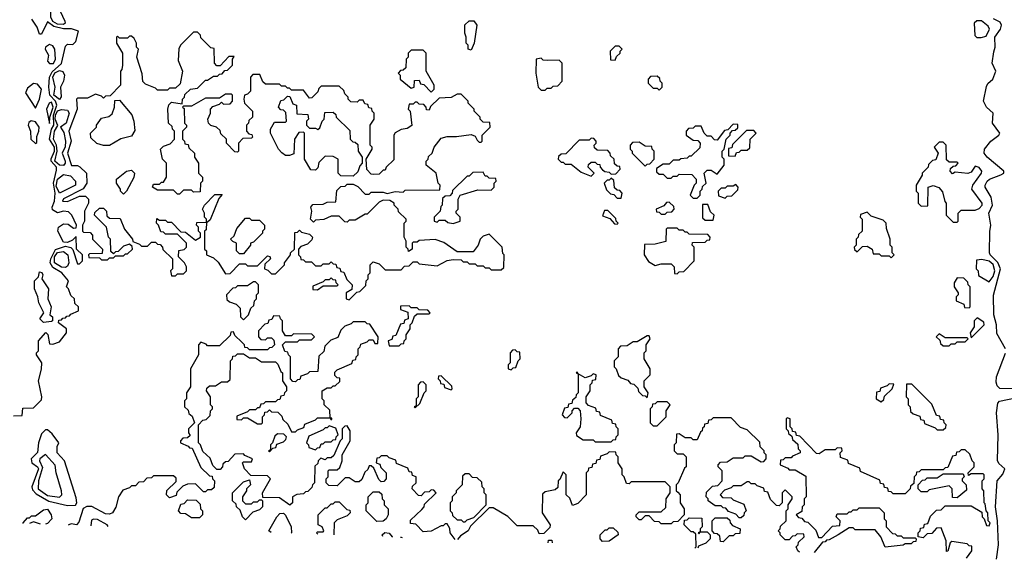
# Model space of a CAD drawing. Extents: x 2769579 to 2883812, y 684207 to 828660.
# Tile 4 of 256: x 2775167 to 2780090, y 718512 to 721212. Entities that reach past the tile are written whole.
import ezdxf

# ---------------------------------------------------------------- set-up
doc = ezdxf.new("R2010")
doc.units = 0

msp = doc.modelspace()

# ---------------------------------------------------------------- linework, layer by layer
at = {"layer": '0CON02XD'}
for points in [[(2775385, 721188.6), (2775355, 721190), (2775333.1, 721203.1), (2775322.5, 721225), (2775322, 721265), (2775307.5, 721295), (2775323.3, 721445), (2775332.5, 721467.5), (2775345, 721479.2), (2775355, 721478.6), (2775378.8, 721458.8), (2775405.6, 721425), (2775412.5, 721405), (2775382, 721325), (2775380.6, 721295), (2775368.6, 721255), (2775393.1, 721205), (2775394, 721195), (2775385, 721188.6)], [(2775135, 719230), (2775178.3, 719231.7), (2775181.7, 719268.3), (2775235, 719270), (2775275, 719310), (2775277.5, 719325), (2775260, 719405), (2775276.4, 719463.6), (2775276.7, 719495), (2775250, 719535), (2775250, 719545), (2775260, 719555), (2775260, 719605), (2775297.5, 719647.5), (2775306.7, 719636.7), (2775315, 719590), (2775331.7, 719588.3), (2775365, 719600), (2775400, 719645), (2775400, 719665), (2775360, 719695), (2775361.7, 719708.3), (2775375, 719710), (2775381.7, 719718.3), (2775395, 719720), (2775401.7, 719728.3), (2775415, 719730), (2775421.7, 719738.3), (2775460, 719755), (2775460, 719775), (2775441.7, 719791.7), (2775440, 719815), (2775421.7, 719831.7), (2775410, 719865), (2775400, 719875), (2775410, 719905), (2775377.5, 719945), (2775332.1, 719972.1), (2775319.4, 719995), (2775322.2, 720015), (2775345, 720063.1), (2775395, 720080), (2775422.5, 720072.5), (2775432.5, 720062.5), (2775455, 719990), (2775465, 719990), (2775480, 720005), (2775480, 720035), (2775450, 720065), (2775448.3, 720128.3), (2775430, 720110), (2775405, 720097.5), (2775385, 720100), (2775357.8, 720155), (2775361.4, 720175), (2775385, 720190.8), (2775409.5, 720189.5), (2775435, 720170), (2775448.3, 720171.7), (2775450, 720185), (2775427.5, 720235), (2775411.2, 720251.2), (2775385, 720254.3), (2775355, 720246.1), (2775330.4, 720260.4), (2775328.9, 720275), (2775341.5, 720305), (2775343.8, 720345), (2775335.9, 720395), (2775351.1, 720458.9), (2775351.4, 720475), (2775324.3, 720505), (2775323.3, 720516.7), (2775340, 720555), (2775340.3, 720575), (2775315.6, 720615), (2775326.2, 720665), (2775337.7, 720685), (2775336.1, 720735), (2775352.1, 720785), (2775345.5, 720805), (2775317.1, 720835), (2775312, 720875), (2775316.4, 720925), (2775328.7, 720951.3), (2775376.1, 720993.9), (2775395, 721080), (2775405, 721090), (2775431.7, 721088.3), (2775447, 721103), (2775460, 721155), (2775426.2, 721166.2), (2775385, 721167.5), (2775338, 721178), (2775305, 721202.5), (2775275, 721140), (2775265, 721140), (2775253.8, 721175), (2775227.5, 721215)], [(2777425, 721060), (2777410, 721065), (2777410, 721085), (2777400, 721095), (2777400, 721125), (2777392.5, 721145), (2777393, 721187), (2777415, 721207.5), (2777437, 721207), (2777452.5, 721185), (2777440, 721095), (2777425, 721060)], [(2779953, 721123), (2779975, 721123.8), (2779999.5, 721130.5), (2780016.7, 721165), (2780009.5, 721179.5), (2779976.1, 721206.1), (2779953, 721207), (2779940, 721195), (2779943, 721133), (2779953, 721123)], [(2780096.7, 719565), (2780052.7, 719642.7), (2780051.4, 719685), (2780038.6, 719735), (2780035.6, 719834.4), (2780070.8, 719965), (2780058.2, 719998.2), (2780018.8, 720035), (2780016.2, 720045), (2780017, 720153), (2780023.3, 720185), (2780013.3, 720245), (2780031.2, 720285), (2780023.8, 720325), (2779994.1, 720374.1), (2779993.8, 720385), (2780003.8, 720405), (2780016.7, 720415), (2780073.6, 720436.4), (2780087.5, 720445), (2780087.5, 720455), (2780004.1, 720524.1), (2779990, 720545), (2779991.2, 720565), (2780022, 720605), (2780062.5, 720635), (2780067.5, 720645), (2780031.2, 720695), (2780033.8, 720745), (2780001.2, 720775), (2779986.2, 720805), (2780001.2, 720878.8), (2780007.5, 720892.5), (2780033.3, 720915), (2780047.5, 720955), (2780028.8, 720995), (2780038, 721052), (2780043.8, 721075), (2780042, 721125), (2780071.2, 721165), (2780076.7, 721185), (2780069.5, 721199.5), (2780035.9, 721215.9)], [(2776815, 719810), (2776851.7, 719848.3), (2776868.3, 719851.7), (2776898.3, 719881.7), (2776900, 719905), (2776910, 719915), (2776910, 719935), (2776920, 719945), (2776920, 719985), (2776935, 720000), (2776965, 719990), (2776995, 719960), (2777075, 719960), (2777091.7, 719978.3), (2777115, 719980), (2777135, 720000), (2777155, 720000), (2777165, 719990), (2777255, 719980), (2777305, 720007.5), (2777335, 720012.5), (2777375, 720010), (2777385, 720000), (2777405, 720000), (2777415, 719990), (2777445, 719990), (2777455, 719980), (2777485, 719980), (2777495, 719970), (2777515, 719970), (2777525, 719960), (2777575, 719960), (2777588.3, 719971.7), (2777590, 720035), (2777583, 720043), (2777580, 720075), (2777515, 720140), (2777485, 720130), (2777470, 720115), (2777460, 720085), (2777435, 720050), (2777355, 720050), (2777287, 720097), (2777245, 720112.5), (2777165, 720107.5), (2777155, 720100), (2777135, 720100), (2777130, 720095), (2777130, 720065), (2777111.7, 720051.7), (2777110, 720065), (2777100, 720075), (2777100, 720105), (2777090, 720125), (2777090, 720195), (2777100, 720205), (2777100, 720215), (2777061.7, 720251.7), (2777060, 720265), (2777040, 720285), (2777040, 720295), (2777017, 720307), (2776985, 720310), (2776965, 720300), (2776905, 720240), (2776895, 720240), (2776845, 720210), (2776815, 720210), (2776805, 720200), (2776791.7, 720201.7), (2776765, 720230), (2776725, 720230), (2776687, 720213), (2776645, 720210), (2776635, 720200), (2776620, 720215), (2776627.5, 720255), (2776622.5, 720275), (2776631.7, 720288.3), (2776685, 720290), (2776705, 720300), (2776748.3, 720301.7), (2776751.7, 720358.3), (2776771.7, 720378.3), (2776795, 720380), (2776805, 720390), (2776835, 720390), (2776858.3, 720378.3), (2776895, 720340), (2776915, 720340), (2776925, 720350), (2776985, 720350), (2777005, 720342.5), (2777045, 720352.5), (2777085, 720350), (2777095, 720360), (2777268.3, 720361.7), (2777270, 720385), (2777260, 720395), (2777250, 720445), (2777200, 720485), (2777200, 720505), (2777210, 720515), (2777211.7, 720528.3), (2777230, 720545), (2777240, 720575), (2777275, 720620), (2777305, 720627.5), (2777351.7, 720628.3), (2777425, 720637.5), (2777445, 720630), (2777455, 720610), (2777465, 720600), (2777475, 720600), (2777480, 720605), (2777480, 720635), (2777520, 720675), (2777518.3, 720698.3), (2777485, 720700), (2777470, 720715), (2777470, 720725), (2777440, 720755), (2777440, 720765), (2777410, 720795), (2777410, 720805), (2777375, 720840), (2777355, 720840), (2777325, 720822.5), (2777265, 720820), (2777221.7, 720778.3), (2777215, 720760), (2777201.7, 720761.7), (2777200, 720775), (2777188.3, 720788.3), (2777165, 720790), (2777155, 720800), (2777145, 720800), (2777135, 720790), (2777115, 720790), (2777110, 720765), (2777120, 720755), (2777127, 720683), (2777105, 720667.5), (2777075, 720662.5), (2777043.6, 720646.4), (2777037.5, 720635), (2777038.3, 720511.7), (2777000, 720475), (2776995, 720460), (2776985, 720460), (2776965, 720440), (2776935, 720437.5), (2776925, 720440), (2776903, 720463), (2776900, 720515), (2776930, 720565), (2776930, 720575), (2776920, 720585), (2776920, 720685), (2776940, 720715), (2776940, 720745), (2776930, 720755), (2776928.3, 720768.3), (2776911.7, 720771.7), (2776908.3, 720788.3), (2776891.7, 720791.7), (2776885, 720810), (2776865, 720810), (2776855, 720800), (2776821.7, 720801.7), (2776810, 720815), (2776810, 720825), (2776791.7, 720841.7), (2776788.3, 720858.3), (2776765, 720880), (2776675, 720880), (2776661.7, 720868.3), (2776658.3, 720851.7), (2776628.3, 720821.7), (2776615, 720820), (2776585, 720860), (2776525, 720860), (2776515, 720870), (2776505, 720870), (2776495, 720880), (2776475, 720880), (2776465, 720890), (2776395, 720890), (2776381.7, 720901.7), (2776368.3, 720938.3), (2776331.7, 720938.3), (2776320, 720925), (2776320, 720855), (2776305, 720840), (2776290, 720835), (2776287.5, 720815), (2776290, 720795), (2776330, 720755), (2776330, 720725), (2776311.7, 720708.3), (2776310, 720695), (2776300, 720685), (2776300, 720655), (2776311.7, 720641.7), (2776328.3, 720638.3), (2776330, 720625), (2776325, 720620), (2776281.7, 720618.3), (2776260, 720595), (2776260, 720555), (2776255, 720550), (2776241.7, 720551.7), (2776200, 720595), (2776200, 720615), (2776171.7, 720641.7), (2776168.3, 720658.3), (2776150, 720675), (2776123, 720683), (2776110, 720695), (2776107.5, 720715), (2776120, 720745), (2776120, 720765), (2776131.7, 720778.3), (2776165, 720790), (2776175, 720800), (2776185, 720790), (2776218.3, 720791.7), (2776230, 720805), (2776230, 720835), (2776225, 720840), (2776195, 720840), (2776165, 720820), (2776095, 720820), (2776025, 720780), (2775985, 720780), (2775980, 720775), (2775988.3, 720768.3), (2775990, 720695), (2776000, 720685), (2776000, 720675), (2775980, 720655), (2775980, 720615), (2775990, 720605), (2775991.7, 720591.7), (2776008.3, 720588.3), (2776011.7, 720571.7), (2776040, 720545), (2776040, 720525), (2776060, 720495), (2776060, 720445), (2776080, 720425), (2776080, 720405), (2776070, 720395), (2776068.3, 720351.7), (2776035, 720350), (2776025, 720360), (2775985, 720360), (2775965, 720340), (2775955, 720340), (2775935, 720360), (2775855, 720360), (2775830, 720375), (2775835, 720390), (2775865, 720390), (2775875, 720400), (2775885, 720400), (2775900, 720425), (2775900, 720495), (2775880, 720515), (2775870, 720565), (2775885, 720580), (2775918.3, 720591.7), (2775940, 720615), (2775940, 720655), (2775930, 720665), (2775928.3, 720678.3), (2775910, 720695), (2775907.5, 720765), (2775913, 720787), (2775925, 720800), (2775978.3, 720791.7), (2775980, 720815), (2775990, 720825), (2775991.7, 720838.3), (2776020, 720865), (2776055, 720870), (2776095, 720910), (2776105, 720910), (2776135, 720930), (2776155, 720930), (2776165, 720940), (2776178.3, 720941.7), (2776191.7, 720958.3), (2776205, 720960), (2776230, 720985), (2776230, 721015), (2776238.3, 721028.3), (2776211.7, 721028.3), (2776168.3, 720981.7), (2776151.7, 720981.7), (2776140, 720995), (2776138.3, 721068.3), (2776121.7, 721071.7), (2776071.7, 721121.7), (2776070, 721135), (2776055, 721150), (2776035, 721150), (2775970, 721085), (2775963, 721067), (2775958.3, 721008.3), (2775980, 720955), (2775968.3, 720891.7), (2775945, 720870), (2775915, 720870), (2775905, 720860), (2775855, 720860), (2775845, 720870), (2775795, 720890), (2775783, 720903), (2775778.3, 720941.7), (2775752.5, 721025), (2775760, 721065), (2775750, 721075), (2775750, 721095), (2775738.3, 721118.3), (2775725, 721130), (2775715, 721130), (2775705, 721120), (2775665, 721120), (2775655, 721130), (2775650, 721125), (2775650, 721095), (2775680, 721045), (2775680, 720985), (2775677, 720963), (2775670, 720955), (2775670, 720885), (2775618.3, 720831.7), (2775595, 720830), (2775585, 720820), (2775575, 720830), (2775545, 720840), (2775505, 720820), (2775455, 720820), (2775450, 720815), (2775453.3, 720765), (2775412, 720655), (2775423.8, 720605), (2775406, 720545), (2775425, 720482.5), (2775455, 720482.5), (2775466.7, 720476.7), (2775500, 720445), (2775502.5, 720395), (2775483.8, 720366.2), (2775385, 720316.7), (2775380, 720305), (2775405, 720302.5), (2775465, 720330), (2775495, 720330), (2775510, 720315), (2775510, 720295), (2775490, 720255), (2775490, 720205), (2775480, 720185), (2775480, 720155), (2775485, 720150), (2775518.3, 720148.3), (2775530, 720135), (2775530, 720115), (2775580, 720065), (2775578.3, 720041.7), (2775515, 720040), (2775510, 720035), (2775511.7, 720021.7), (2775565, 720020), (2775575, 720010), (2775605, 720010), (2775615, 720020), (2775635, 720020), (2775645, 720030), (2775685, 720030), (2775695, 720040), (2775705, 720040), (2775730, 720065), (2775728.3, 720078.3), (2775715, 720090), (2775685, 720080), (2775658.3, 720051.7), (2775645, 720050), (2775635, 720040), (2775621.7, 720051.7), (2775620, 720115), (2775610, 720125), (2775600, 720175), (2775540, 720235), (2775541.7, 720248.3), (2775565, 720270), (2775585, 720270), (2775600, 720255), (2775601.7, 720231.7), (2775615, 720220), (2775668.3, 720218.3), (2775690, 720165), (2775730, 720115), (2775731.7, 720101.7), (2775765, 720090), (2775775, 720080), (2775805, 720080), (2775825, 720100), (2775845, 720100), (2775855, 720090), (2775868.3, 720088.3), (2775880, 720075), (2775881.7, 720061.7), (2775930, 720015), (2775930, 719965), (2775920, 719955), (2775925, 719930), (2775945, 719930), (2775955, 719940), (2775985, 719940), (2776000, 719955), (2776000, 719975), (2775990, 719995), (2775960, 720025), (2775961.7, 720058.3), (2775988.3, 720061.7), (2776000, 720075), (2776000, 720095), (2775955, 720140), (2775895, 720140), (2775885, 720150), (2775871.7, 720151.7), (2775860, 720185), (2775850, 720195), (2775851.7, 720218.3), (2775865, 720210), (2775895, 720210), (2775905, 720200), (2775925, 720200), (2775971.7, 720151.7), (2775995, 720150), (2776045, 720110), (2776070, 720125), (2776070, 720145), (2776060, 720155), (2776060, 720175), (2776050, 720185), (2776051.7, 720198.3), (2776100, 720200), (2776098.3, 720161.7)], [(2775315, 720992.5), (2775335, 720993.3), (2775345.7, 721015), (2775342.5, 721065), (2775332.3, 721082.3), (2775315, 721087.5), (2775296.2, 721075), (2775294.2, 721065), (2775311.2, 721035), (2775306.2, 721005), (2775315, 720992.5)], [(2777225, 720850), (2777240, 720865), (2777240, 720885), (2777200, 720955), (2777200, 721045), (2777185, 721060), (2777125, 721060), (2777110, 721045), (2777110, 721025), (2777100, 721015), (2777098.3, 720971.7), (2777085, 720960), (2777071.7, 720958.3), (2777060, 720945), (2777070, 720935), (2777070, 720915), (2777125, 720870), (2777140, 720875), (2777141.7, 720908.3), (2777165, 720910), (2777171.7, 720891.7), (2777188.3, 720888.3), (2777225, 720850)], [(2778145, 721010), (2778151.7, 721028.3), (2778170, 721045), (2778170, 721055), (2778180, 721065), (2778165, 721080), (2778145, 721080), (2778120, 721055), (2778121.7, 721011.7), (2778145, 721010)], [(2777795, 720860), (2777805, 720870), (2777825, 720870), (2777835, 720880), (2777858.3, 720881.7), (2777880, 720905), (2777880, 720995), (2777865, 721010), (2777805, 721007.5), (2777785, 721010), (2777775, 721020), (2777750, 721015), (2777747.5, 720945), (2777760, 720875), (2777775, 720860), (2777795, 720860)], [(2775365, 720813.8), (2775337.3, 720835), (2775344.2, 720875), (2775331.6, 720925), (2775343.1, 720946.9), (2775365, 720957.9), (2775382.6, 720952.6), (2775390, 720935), (2775385.5, 720904.5), (2775370, 720875), (2775374.1, 720825.9), (2775365, 720813.8)], [(2778365, 720860), (2778380, 720875), (2778380, 720895), (2778370, 720905), (2778368.3, 720918.3), (2778355, 720930), (2778321.7, 720928.3), (2778310, 720915), (2778310, 720895), (2778335, 720870), (2778355, 720870), (2778365, 720860)], [(2775245, 720770), (2775265.4, 720814.6), (2775275.7, 720865), (2775255, 720890), (2775236.1, 720893.9), (2775205, 720870), (2775196.4, 720846.4), (2775245, 720770)], [(2775615, 720582.5), (2775585, 720582.5), (2775553, 720593), (2775521.7, 720621.7), (2775520, 720645), (2775550, 720675), (2775550, 720685), (2775575, 720720), (2775611.7, 720728.3), (2775628.3, 720741.7), (2775640, 720775), (2775641.7, 720808.3), (2775665, 720810), (2775727, 720737), (2775737.5, 720705), (2775741.7, 720658.3), (2775725, 720630), (2775673, 720617), (2775615, 720582.5)], [(2776835, 720430), (2776771.7, 720431.7), (2776760, 720445), (2776760, 720515), (2776735, 720527.5), (2776695, 720530), (2776661.7, 720498.3), (2776658.3, 720471.7), (2776645, 720460), (2776621.7, 720461.7), (2776590, 720515), (2776590, 720645), (2776585, 720650), (2776561.7, 720648.3), (2776540, 720615), (2776538.3, 720541.7), (2776515, 720532.5), (2776495, 720532.5), (2776477, 720547), (2776460, 720565), (2776420, 720645), (2776420, 720665), (2776440, 720700), (2776495, 720700), (2776500, 720705), (2776498.3, 720748.3), (2776485, 720760), (2776471.7, 720761.7), (2776460, 720775), (2776471.7, 720808.3), (2776488.3, 720811.7), (2776505, 720830), (2776518.3, 720828.3), (2776531.7, 720791.7), (2776550, 720785), (2776551.7, 720741.7), (2776608.3, 720738.3), (2776610, 720715), (2776600, 720705), (2776600, 720685), (2776615, 720670), (2776645, 720670), (2776657.5, 720662.5), (2776668.3, 720671.7), (2776680, 720705), (2776690, 720715), (2776691.7, 720748.3), (2776735, 720750), (2776748.3, 720738.3), (2776750, 720725), (2776818.3, 720658.3), (2776820, 720615), (2776831.7, 720601.7), (2776845, 720600), (2776858.3, 720588.3), (2776860, 720555), (2776880, 720525), (2776880, 720495), (2776868.3, 720481.7), (2776858.3, 720451.7), (2776835, 720430)], [(2775315, 720693.3), (2775318, 720725), (2775334.4, 720775), (2775325, 720799.2), (2775314.6, 720795.4), (2775300, 720765), (2775315, 720693.3)], [(2775385, 720483.1), (2775365, 720484.5), (2775342.9, 720505), (2775354.6, 720555), (2775350, 720585), (2775335.4, 720615), (2775340, 720655), (2775357, 720683), (2775344.1, 720714.1), (2775345.3, 720735), (2775355, 720756.7), (2775375, 720763.1), (2775405, 720760), (2775414.3, 720745), (2775398.6, 720695), (2775370, 720675), (2775387.5, 720647.5), (2775396.4, 720605), (2775393.3, 720576.7), (2775379.2, 720545), (2775393.8, 720505), (2775394.4, 720495), (2775385, 720483.1)], [(2775245, 720593.3), (2775251.7, 720598.3), (2775251.7, 720628.3), (2775262.9, 720655), (2775263.3, 720675), (2775245, 720702), (2775223.6, 720706.4), (2775211.7, 720698.3), (2775208.8, 720685), (2775220, 720655), (2775222.5, 720615), (2775245, 720593.3)], [(2778555, 720320), (2778570, 720335), (2778570, 720355), (2778580, 720365), (2778581.7, 720378.3), (2778600, 720395), (2778590, 720445), (2778605, 720460), (2778625, 720460), (2778655, 720440), (2778690, 720485), (2778690, 720515), (2778680, 720525), (2778680, 720555), (2778690, 720565), (2778700, 720615), (2778720, 720635), (2778720, 720645), (2778731.7, 720658.3), (2778745, 720660), (2778758.3, 720671.7), (2778758.3, 720688.3), (2778735, 720690), (2778708.3, 720661.7), (2778691.7, 720658.3), (2778655, 720610), (2778641.7, 720611.7), (2778625, 720630), (2778605, 720630), (2778590, 720645), (2778575, 720680), (2778545, 720680), (2778535, 720670), (2778511.7, 720668.3), (2778500, 720655), (2778500, 720635), (2778535, 720610), (2778558.3, 720608.3), (2778570, 720595), (2778568.3, 720571.7), (2778525, 720530), (2778515, 720530), (2778505, 720520), (2778473, 720517), (2778465, 720510), (2778435, 720510), (2778415, 720490), (2778385, 720490), (2778351.7, 720468.3), (2778351.7, 720451.7), (2778365, 720440), (2778385, 720440), (2778405, 720420), (2778425, 720420), (2778435, 720430), (2778455, 720430), (2778465, 720440), (2778528.3, 720438.3), (2778550, 720415), (2778550, 720395), (2778540, 720385), (2778520, 720335), (2778535, 720320), (2778555, 720320)], [(2778745, 720530), (2778751.7, 720548.3), (2778765, 720550), (2778775, 720560), (2778805, 720560), (2778818.3, 720571.7), (2778820, 720615), (2778850, 720645), (2778838.3, 720658.3), (2778801.7, 720658.3), (2778731.7, 720588.3), (2778728.3, 720571.7), (2778711.7, 720568.3), (2778711.7, 720531.7), (2778745, 720530)], [(2778025, 720430), (2778040, 720445), (2778010, 720475), (2778011.7, 720488.3), (2778025, 720500), (2778045, 720500), (2778055, 720490), (2778068.3, 720488.3), (2778070, 720475), (2778081.7, 720461.7), (2778093, 720453), (2778115, 720450), (2778125, 720440), (2778148.3, 720441.7), (2778170, 720465), (2778168.3, 720478.3), (2778155, 720480), (2778141.7, 720491.7), (2778140, 720515), (2778121.7, 720531.7), (2778120, 720545), (2778108.3, 720558.3), (2778055, 720560), (2778041.7, 720571.7), (2778040, 720585), (2778050, 720595), (2778050, 720605), (2778038.3, 720618.3), (2778025, 720620), (2778015, 720610), (2777965, 720610), (2777898.3, 720541.7), (2777875, 720540), (2777861.7, 720528.3), (2777860, 720515), (2777875, 720500), (2777885, 720500), (2777895, 720490), (2777925, 720490), (2777975, 720450), (2778025, 720430)], [(2778295, 720480), (2778305, 720490), (2778318.3, 720491.7), (2778340, 720515), (2778340, 720555), (2778330, 720565), (2778328.3, 720578.3), (2778295, 720580), (2778265, 720600), (2778231.7, 720598.3), (2778220, 720585), (2778220, 720565), (2778230, 720555), (2778230, 720545), (2778295, 720480)], [(2779855, 720200), (2779860, 720205), (2779860, 720245), (2779875, 720260), (2779945, 720260), (2779965, 720267.5), (2779980, 720285), (2779980, 720295), (2779927.5, 720365), (2779932.5, 720385), (2779976.7, 720445), (2779977.5, 720455), (2779965, 720472.5), (2779945, 720480), (2779925, 720450), (2779907, 720443), (2779845, 720450), (2779831.7, 720441.7), (2779820, 720455), (2779821.7, 720468.3), (2779835, 720480), (2779848.3, 720481.7), (2779860, 720495), (2779855, 720500), (2779815, 720500), (2779801.7, 720511.7), (2779800, 720585), (2779785, 720600), (2779765, 720600), (2779740, 720575), (2779760, 720545), (2779748.3, 720511.7), (2779731.7, 720508.3), (2779711.7, 720488.3), (2779710, 720475), (2779680, 720445), (2779680, 720435), (2779650, 720385), (2779650, 720355), (2779660, 720345), (2779660, 720295), (2779675, 720280), (2779708.3, 720281.7), (2779710, 720375), (2779735, 720382.5), (2779762.5, 720372.5), (2779781.7, 720351.7), (2779793, 720303), (2779800, 720295), (2779800, 720235), (2779835, 720200), (2779855, 720200)], [(2775685, 720340), (2775670, 720355), (2775670, 720365), (2775650, 720395), (2775650, 720415), (2775700, 720455), (2775725, 720460), (2775740, 720445), (2775737, 720423), (2775700, 720355), (2775685, 720340)], [(2775365, 720343.8), (2775348.8, 720378.8), (2775355, 720414.4), (2775385, 720438), (2775420.9, 720430.9), (2775446, 720405), (2775446.2, 720385), (2775365, 720343.8)], [(2777335, 720192.5), (2777370, 720205), (2777370, 720225), (2777350, 720245), (2777350, 720255), (2777360, 720265), (2777360, 720315), (2777370, 720335), (2777458.3, 720361.7), (2777525, 720360), (2777540, 720375), (2777540, 720395), (2777550, 720405), (2777548.3, 720418.3), (2777515, 720420), (2777505, 720430), (2777495, 720430), (2777485, 720450), (2777433, 720447), (2777415, 720430), (2777405, 720430), (2777331.7, 720358.3), (2777330, 720345), (2777318.3, 720331.7), (2777295, 720330), (2777281.7, 720318.3), (2777280, 720285), (2777273, 720277), (2777270, 720255), (2777240, 720225), (2777240, 720205), (2777255, 720200), (2777265, 720210), (2777295, 720210), (2777308.3, 720198.3), (2777335, 720192.5)], [(2778175, 720320), (2778180, 720345), (2778168.3, 720358.3), (2778155, 720360), (2778141.7, 720371.7), (2778138.3, 720408.3), (2778125, 720420), (2778115, 720410), (2778105, 720410), (2778090, 720395), (2778101.7, 720361.7), (2778121.7, 720341.7), (2778138.3, 720338.3), (2778155, 720320), (2778175, 720320)], [(2778695, 720320), (2778705, 720330), (2778728.3, 720331.7), (2778758.3, 720361.7), (2778760, 720375), (2778748.3, 720388.3), (2778735, 720380), (2778705, 720380), (2778695, 720370), (2778675, 720370), (2778660, 720355), (2778661.7, 720331.7), (2778695, 720320)], [(2776105, 720200), (2776100, 720200), (2776100, 720215), (2776090, 720225), (2776090, 720245), (2776080, 720265), (2776090, 720285), (2776143, 720337), (2776178.3, 720338.3), (2776163, 720317), (2776118.3, 720211.7), (2776105, 720200)], [(2778395, 720240), (2778405, 720250), (2778428.3, 720251.7), (2778440, 720265), (2778438.3, 720278.3), (2778415, 720300), (2778401.7, 720298.3), (2778388.3, 720281.7), (2778350, 720265), (2778351.7, 720251.7), (2778365, 720250), (2778375, 720240), (2778395, 720240)], [(2778635, 720210), (2778640, 720235), (2778621.7, 720251.7), (2778608.3, 720288.3), (2778581.7, 720288.3), (2778581.7, 720221.7), (2778595, 720210), (2778635, 720210)], [(2776285, 720040), (2776265, 720040), (2776250, 720055), (2776250, 720095), (2776231.7, 720101.7), (2776220, 720115), (2776238.3, 720131.7), (2776253, 720167), (2776295, 720220), (2776315, 720220), (2776325, 720210), (2776365, 720210), (2776390, 720185), (2776390, 720165), (2776380, 720155), (2776380, 720145), (2776335, 720100), (2776320, 720095), (2776320, 720085), (2776285, 720040)], [(2778155, 720190), (2778160, 720195), (2778150, 720205), (2778148.3, 720218.3), (2778108.3, 720258.3), (2778091.7, 720258.3), (2778081.7, 720231.7), (2778118.3, 720218.3), (2778141.7, 720191.7), (2778155, 720190)], [(2779525, 720020), (2779540, 720035), (2779530, 720045), (2779530, 720075), (2779520, 720085), (2779520, 720115), (2779501.7, 720168.3), (2779500, 720195), (2779485, 720210), (2779425, 720230), (2779405, 720250), (2779371.7, 720238.3), (2779370, 720225), (2779380, 720215), (2779380, 720155), (2779361.7, 720138.3), (2779360, 720125), (2779350, 720115), (2779350, 720085), (2779340, 720075), (2779341.7, 720061.7), (2779355, 720050), (2779381.7, 720078.3), (2779405, 720080), (2779430, 720065), (2779435, 720040), (2779465, 720040), (2779475, 720030), (2779515, 720030), (2779525, 720020)], [(2776098.3, 720161.7), (2776090, 720155), (2776090, 720065), (2776100, 720055), (2776100, 720035), (2776135, 720020), (2776159.3, 719999.3), (2776195, 719940), (2776218.3, 719941.7), (2776265, 719990), (2776295, 719990), (2776305, 719980), (2776355, 719980), (2776405, 720030), (2776418.3, 720028.3), (2776420, 720015), (2776391.7, 719988.3), (2776390, 719965), (2776408.3, 719958.3), (2776425, 719940), (2776445, 719940), (2776490, 719985), (2776490, 719995), (2776520, 720035), (2776520, 720045), (2776540, 720065), (2776541.7, 720148.3), (2776555, 720150), (2776565, 720160), (2776575, 720150), (2776615, 720140), (2776630, 720125), (2776628.3, 720111.7), (2776605, 720090), (2776571.7, 720078.3), (2776560, 720065), (2776560, 720035), (2776570, 720025), (2776571.7, 720011.7), (2776585, 720010), (2776595, 720000), (2776625, 720000), (2776645, 719980), (2776675, 719980), (2776685, 719990), (2776715, 719990), (2776725, 720000), (2776735, 719990), (2776748.3, 719988.3), (2776751.7, 719971.7), (2776768.3, 719968.3), (2776771.7, 719951.7), (2776788.3, 719948.3), (2776801.7, 719911.7), (2776830, 719885), (2776828.3, 719861.7), (2776800, 719845), (2776800, 719815), (2776815, 719810)], [(2778455, 719940), (2778465, 719950), (2778488.3, 719951.7), (2778540, 720005), (2778540, 720075), (2778530, 720085), (2778531.7, 720098.3), (2778595, 720100), (2778605, 720110), (2778618.3, 720111.7), (2778620, 720125), (2778608.3, 720138.3), (2778515, 720140), (2778505, 720150), (2778495, 720150), (2778485, 720160), (2778465, 720160), (2778455, 720170), (2778405, 720170), (2778400, 720165), (2778398.3, 720101.7), (2778345, 720090), (2778291.7, 720088.3), (2778290, 720035), (2778311.7, 720001.7), (2778345, 719982.5), (2778375, 719990), (2778425, 719990), (2778440, 719975), (2778441.7, 719941.7), (2778455, 719940)], [(2775395, 719972.5), (2775375, 719974.4), (2775341.1, 719995), (2775341.1, 720025), (2775355, 720048.2), (2775385, 720051.8), (2775408.1, 720035), (2775411.9, 719995), (2775405, 719978.8), (2775395, 719972.5)], [(2780015, 719900), (2780035, 719927.5), (2780042, 719955), (2780035, 719986.7), (2780015, 720003.8), (2779977.5, 720012.5), (2779951.7, 720008.3), (2779950, 719965), (2779960, 719955), (2779961.7, 719931.7), (2780015, 719900)], [(2775285, 719697.5), (2775267.5, 719715), (2775287.5, 719745), (2775262.5, 719795), (2775257.5, 719825), (2775240, 719865), (2775240, 719905), (2775260, 719925), (2775265, 719950), (2775277, 719947), (2775282.5, 719935), (2775277.5, 719915), (2775310, 719865), (2775307.5, 719815), (2775323.3, 719775), (2775317.5, 719735), (2775330, 719725), (2775330, 719705), (2775325, 719702.5), (2775285, 719697.5)], [(2776655, 719860), (2776685, 719880), (2776755, 719880), (2776760, 719885), (2776750, 719895), (2776748.3, 719908.3), (2776735, 719910), (2776725, 719920), (2776715, 719910), (2776695, 719910), (2776685, 719900), (2776631.7, 719878.3), (2776631.7, 719861.7), (2776655, 719860)], [(2779915, 719770), (2779920, 719775), (2779920, 719875), (2779910, 719885), (2779908.3, 719898.3), (2779888.3, 719918.3), (2779855, 719920), (2779840, 719895), (2779840, 719875), (2779860, 719845), (2779860, 719835), (2779850, 719825), (2779850, 719805), (2779888.3, 719788.3), (2779891.7, 719771.7), (2779915, 719770)], [(2776285, 719710), (2776310, 719735), (2776321.7, 719768.3), (2776338.3, 719781.7), (2776340, 719805), (2776350, 719815), (2776350, 719835), (2776360, 719845), (2776360, 719885), (2776345, 719900), (2776335, 719900), (2776305, 719880), (2776255, 719880), (2776245, 719870), (2776231.7, 719868.3), (2776200, 719835), (2776201.7, 719811.7), (2776215, 719800), (2776248.3, 719788.3), (2776268.3, 719768.3), (2776270, 719725), (2776285, 719710)], [(2777065, 719580), (2777075, 719590), (2777088.3, 719591.7), (2777090, 719605), (2777100, 719615), (2777100, 719635), (2777120, 719665), (2777120, 719685), (2777130, 719695), (2777141.7, 719728.3), (2777155, 719740), (2777215, 719740), (2777220, 719745), (2777208.3, 719758.3), (2777165, 719760), (2777155, 719770), (2777125, 719770), (2777115, 719780), (2777071.7, 719778.3), (2777071.7, 719761.7), (2777108.3, 719748.3), (2777110, 719715), (2777091.7, 719708.3), (2777088.3, 719691.7), (2777071.7, 719688.3), (2777048.3, 719631.7), (2777031.7, 719628.3), (2777028.3, 719611.7), (2777010, 719605), (2777015, 719580), (2777065, 719580)], [(2777345, 718612.2), (2777320, 718645), (2777317, 718667), (2777305, 718690), (2777295, 718690), (2777285, 718680), (2777275, 718680), (2777225, 718653.3), (2777185, 718650), (2777148.3, 718688.3), (2777121.7, 718691.7), (2777121.7, 718708.3), (2777178.3, 718761.7), (2777190, 718775), (2777191.7, 718788.3), (2777250, 718845), (2777238.3, 718858.3), (2777225, 718860), (2777215, 718850), (2777191.7, 718848.3), (2777175, 718830), (2777161.7, 718831.7), (2777130, 718865), (2777131.7, 718878.3), (2777150, 718895), (2777150, 718925), (2777131.7, 718931.7), (2777128.3, 718948.3), (2777115, 718950), (2777108.3, 718968.3), (2777051.7, 718991.7), (2777048.3, 719008.3), (2777015, 719020), (2777005, 719030), (2776975, 719030), (2776965, 719020), (2776951.7, 719018.3), (2776950, 718995), (2776968.3, 718988.3), (2776971.7, 718971.7), (2777000, 718945), (2777000, 718915), (2776988.3, 718901.7), (2776975, 718900), (2776961.7, 718911.7), (2776938.3, 718968.3), (2776925, 718980), (2776915, 718980), (2776908.3, 718961.7), (2776891.7, 718948.3), (2776878.3, 718911.7), (2776865, 718900), (2776845, 718900), (2776815, 718920), (2776795, 718920), (2776755, 718880), (2776711.7, 718881.7), (2776700, 718895), (2776700, 718915), (2776710, 718925), (2776710, 718955), (2776715, 718960), (2776755, 718960), (2776768.3, 718971.7), (2776780, 719005), (2776780, 719035), (2776820, 719105), (2776820, 719155), (2776805, 719180), (2776791.7, 719178.3), (2776780, 719165), (2776780, 719115), (2776770, 719105), (2776738.3, 719031.7), (2776725, 719020), (2776705, 719020), (2776695, 719010), (2776671.7, 719018.3), (2776660, 719005), (2776658.3, 718991.7), (2776641.7, 718978.3), (2776640, 718895), (2776630, 718885), (2776628.3, 718871.7), (2776608.3, 718851.7), (2776595, 718850), (2776585, 718840), (2776553, 718837), (2776530, 718825), (2776530, 718795), (2776517.5, 718782.5), (2776465, 718820), (2776381.7, 718821.7), (2776380, 718845), (2776420, 718915), (2776405, 718930), (2776321.7, 718931.7), (2776290, 718965), (2776280, 718995), (2776285, 719000), (2776325, 719000), (2776330, 719015), (2776291.7, 719031.7), (2776285, 719040), (2776241.7, 719038.3), (2776208.3, 719001.7), (2776195, 719000), (2776181.7, 718988.3), (2776180, 718975), (2776168.3, 718961.7), (2776151.7, 718961.7), (2776131.7, 718981.7), (2776118.3, 719018.3), (2776081.7, 719051.7), (2776070, 719085), (2776060, 719095), (2776060, 719185), (2776081.7, 719208.3), (2776098.3, 719211.7), (2776118.3, 719231.7), (2776120, 719255), (2776130, 719265), (2776130, 719275), (2776120, 719285), (2776120, 719325), (2776100, 719355), (2776101.7, 719368.3), (2776115, 719380), (2776145, 719380), (2776175, 719400), (2776205, 719400), (2776218.3, 719411.7), (2776220, 719505), (2776230, 719515), (2776231.7, 719528.3), (2776245, 719530), (2776255, 719540), (2776285, 719540), (2776315, 719520), (2776345, 719520), (2776375, 719500), (2776445, 719500), (2776458.3, 719488.3), (2776471.7, 719451.7), (2776480, 719445), (2776480, 719405), (2776500, 719375), (2776500, 719355), (2776490, 719345), (2776488.3, 719331.7), (2776471.7, 719328.3), (2776468.3, 719311.7), (2776455, 719310), (2776445, 719300), (2776395, 719300), (2776385, 719290), (2776371.7, 719288.3), (2776365, 719270), (2776355, 719270), (2776345, 719260), (2776315, 719260), (2776305, 719250), (2776251.7, 719228.3), (2776251.7, 719211.7), (2776275, 719210), (2776285, 719220), (2776305, 719220), (2776355, 719190), (2776375, 719190), (2776380, 719195), (2776380, 719225), (2776390, 719235), (2776391.7, 719248.3), (2776405, 719250), (2776415, 719260), (2776425, 719250), (2776458.3, 719248.3), (2776478.3, 719228.3), (2776481.7, 719211.7), (2776508.3, 719188.3), (2776525, 719150), (2776545, 719150), (2776555, 719160), (2776588.3, 719171.7), (2776591.7, 719188.3), (2776645, 719210), (2776655, 719220), (2776720, 719220), (2776721.7, 719211.7), (2776728.3, 719211.7), (2776728.3, 719218.3), (2776720, 719220), (2776718.3, 719258.3), (2776690, 719285), (2776690, 719305), (2776680, 719315), (2776680, 719355), (2776705, 719370), (2776725, 719370), (2776735, 719380), (2776745, 719380), (2776768.3, 719401.7), (2776768.3, 719418.3), (2776755, 719420), (2776741.7, 719431.7), (2776741.7, 719448.3), (2776755, 719460), (2776828.3, 719491.7), (2776831.7, 719508.3), (2776848.3, 719511.7), (2776850, 719525), (2776860, 719535), (2776860, 719565), (2776870, 719575), (2776871.7, 719588.3), (2776905, 719600), (2776915, 719610), (2776935, 719610), (2776941.7, 719591.7), (2776958.3, 719591.7), (2776960, 719625), (2776918.3, 719688.3), (2776905, 719690), (2776895, 719700), (2776835, 719700), (2776825, 719690), (2776791.7, 719678.3), (2776771.7, 719658.3), (2776758.3, 719621.7), (2776721.7, 719608.3), (2776691.7, 719578.3), (2776688.3, 719551.7), (2776661.7, 719528.3), (2776658.3, 719451.7), (2776615, 719450), (2776605, 719440), (2776571.7, 719428.3), (2776568.3, 719411.7), (2776555, 719410), (2776545, 719400), (2776531.7, 719401.7), (2776520, 719415), (2776520, 719525), (2776510, 719535), (2776508.3, 719548.3), (2776491.7, 719551.7), (2776480, 719585), (2776495, 719600), (2776555, 719600), (2776565, 719610), (2776625, 719610), (2776640, 719625), (2776628.3, 719638.3), (2776535, 719640), (2776525, 719630), (2776495, 719630), (2776480, 719655), (2776480, 719705), (2776470, 719715), (2776468.3, 719728.3), (2776435, 719730), (2776428.3, 719711.7), (2776411.7, 719708.3), (2776408.3, 719691.7), (2776391.7, 719688.3), (2776360, 719655), (2776360, 719625), (2776371.7, 719611.7), (2776395, 719610), (2776405, 719620), (2776425, 719620), (2776438.3, 719608.3), (2776440, 719585), (2776428.3, 719571.7), (2776415, 719570), (2776405, 719560), (2776315, 719560), (2776305, 719570), (2776291.7, 719571.7), (2776290, 719585), (2776278.3, 719598.3), (2776241.7, 719631.7), (2776235, 719650), (2776221.7, 719648.3), (2776218.3, 719631.7), (2776165, 719580), (2776105, 719580), (2776098.3, 719588.3), (2776071.7, 719598.3), (2776060, 719585), (2776060, 719535), (2776020, 719465), (2776020, 719375), (2776000, 719345), (2776000, 719315), (2775990, 719305), (2775990, 719275), (2776008.3, 719258.3), (2776011.7, 719241.7), (2776028.3, 719228.3), (2776040, 719195), (2776010, 719165), (2776010, 719145), (2776018.3, 719131.7), (2776005, 719120), (2775981.7, 719118.3), (2775970, 719105), (2775970, 719095), (2776008.3, 719078.3), (2776015, 719070), (2776028.3, 719068.3), (2776071.7, 718971.7), (2776115, 718930), (2776128.3, 718928.3), (2776130, 718915), (2776140, 718905), (2776138.3, 718871.7), (2776125, 718860), (2776105, 718860), (2776095, 718850), (2776085, 718850), (2776045, 718890), (2776005, 718887.5), (2775981.7, 718878.3), (2775951.7, 718848.3), (2775948.3, 718831.7), (2775915, 718820), (2775900, 718835), (2775903, 718857), (2775948.3, 718901.7), (2775948.3, 718918.3), (2775935, 718930), (2775835, 718930), (2775825, 718920), (2775801.7, 718918.3), (2775785, 718900), (2775761.7, 718898.3), (2775745, 718880), (2775725, 718880), (2775715, 718870), (2775681.7, 718858.3), (2775660, 718825), (2775647, 718773), (2775630, 718745), (2775615, 718737.5), (2775595, 718740), (2775527, 718777), (2775503, 718777), (2775483.3, 718766.7), (2775461.7, 718698.3), (2775450, 718685), (2775425, 718690), (2775410, 718685), (2775410.8, 718683.6)], [(2779925, 719620), (2779990, 719685), (2779988.3, 719698.3), (2779955, 719720), (2779940, 719705), (2779940, 719675), (2779920, 719645), (2779925, 719620)], [(2778305, 719320), (2778310, 719345), (2778290, 719375), (2778290, 719405), (2778320, 719435), (2778320, 719465), (2778290, 719515), (2778290, 719545), (2778300, 719555), (2778300, 719585), (2778320, 719615), (2778315, 719630), (2778305, 719630), (2778255, 719600), (2778235, 719600), (2778205, 719580), (2778171.7, 719578.3), (2778160, 719565), (2778160, 719525), (2778140, 719505), (2778140, 719475), (2778150, 719465), (2778161.7, 719431.7), (2778175, 719420), (2778208.3, 719408.3), (2778221.7, 719391.7), (2778238.3, 719388.3), (2778258.3, 719368.3), (2778261.7, 719351.7), (2778281.7, 719331.7), (2778295, 719330), (2778305, 719320)], [(2779815, 719580), (2779825, 719590), (2779845, 719590), (2779855, 719600), (2779895, 719600), (2779910, 719615), (2779905, 719620), (2779795, 719620), (2779765, 719640), (2779750, 719625), (2779768.3, 719608.3), (2779771.7, 719591.7), (2779785, 719580), (2779815, 719580)], [(2777625, 719460), (2777635, 719470), (2777648.3, 719471.7), (2777660, 719505), (2777670, 719515), (2777668.3, 719548.3), (2777655, 719550), (2777645, 719560), (2777631.7, 719558.3), (2777620, 719545), (2777620, 719495), (2777610, 719485), (2777610, 719465), (2777625, 719460)], [(2780160, 719365), (2780067.7, 719367.7), (2780055, 719380), (2780048.8, 719398.8), (2780051.4, 719425), (2780096.4, 719543.6)], [(2777325, 719360), (2777330, 719365), (2777328.3, 719378.3), (2777275, 719430), (2777261.7, 719428.3), (2777260, 719415), (2777270, 719405), (2777271.7, 719391.7), (2777288.3, 719388.3), (2777291.7, 719371.7), (2777325, 719360)], [(2778125, 719100), (2778135, 719110), (2778148.3, 719111.7), (2778150, 719125), (2778160, 719135), (2778160, 719165), (2778150, 719175), (2778148.3, 719188.3), (2778131.7, 719191.7), (2778128.3, 719208.3), (2778071.7, 719231.7), (2778068.3, 719248.3), (2778051.7, 719251.7), (2778048.3, 719268.3), (2778011.7, 719281.7), (2778000, 719295), (2778000, 719325), (2778020, 719355), (2778020, 719385), (2778030, 719395), (2778031.7, 719408.3), (2778048.3, 719411.7), (2778050, 719435), (2778035, 719440), (2778025, 719430), (2777995, 719420), (2777960, 719440), (2777955, 719450), (2777950, 719445), (2777960, 719440), (2777960, 719345), (2777950, 719335), (2777948.3, 719321.7), (2777931.7, 719308.3), (2777928.3, 719291.7), (2777911.7, 719288.3), (2777908.3, 719271.7), (2777891.7, 719268.3), (2777880, 719235), (2777891.7, 719221.7), (2777905, 719220), (2777930, 719245), (2777930, 719255), (2777941.7, 719268.3), (2777958.3, 719268.3), (2777970, 719255), (2777972.5, 719215), (2777970, 719175), (2777950, 719145), (2777951.7, 719131.7), (2777985, 719110), (2778035, 719110), (2778045, 719100), (2778125, 719100)], [(2777145, 719270), (2777168.3, 719291.7), (2777190, 719345), (2777200, 719355), (2777200, 719385), (2777185, 719400), (2777171.7, 719398.3), (2777160, 719385), (2777160, 719325), (2777150, 719315), (2777150, 719280), (2777140, 719275), (2777145, 719270)], [(2779475, 719300), (2779488.3, 719311.7), (2779491.7, 719328.3), (2779530, 719365), (2779538.3, 719388.3), (2779515, 719390), (2779505, 719380), (2779471.7, 719368.3), (2779468.3, 719351.7), (2779451.7, 719348.3), (2779450, 719315), (2779475, 719300)], [(2779785, 719160), (2779798.3, 719171.7), (2779800, 719185), (2779790, 719195), (2779788.3, 719208.3), (2779771.7, 719211.7), (2779768.3, 719228.3), (2779751.7, 719231.7), (2779728.3, 719288.3), (2779628.3, 719388.3), (2779601.7, 719388.3), (2779600, 719325), (2779610, 719315), (2779610, 719285), (2779620, 719275), (2779621.7, 719251.7), (2779635, 719240), (2779668.3, 719228.3), (2779671.7, 719211.7), (2779688.3, 719208.3), (2779691.7, 719191.7), (2779745, 719170), (2779755, 719160), (2779785, 719160)], [(2778355, 719180), (2778400, 719225), (2778400, 719255), (2778420, 719285), (2778405, 719300), (2778355, 719300), (2778345, 719290), (2778331.7, 719288.3), (2778330, 719275), (2778320, 719265), (2778320, 719195), (2778335, 719180), (2778355, 719180)], [(2780051, 718512.2), (2780061.5, 718585), (2780056.2, 718705), (2780046.5, 718775), (2780054.2, 718905), (2780082.3, 718937.7), (2780093.3, 718965), (2780062.5, 718992.5), (2780056.6, 719006.6), (2780060, 719135), (2780051.9, 719245), (2780057.1, 719292.9), (2780065.7, 719304.3), (2780155, 719322.5)], [(2776645, 719060), (2776655, 719070), (2776668.3, 719071.7), (2776675, 719090), (2776685, 719090), (2776695, 719100), (2776725, 719100), (2776735, 719110), (2776748.3, 719111.7), (2776750, 719125), (2776760, 719135), (2776748.3, 719168.3), (2776715, 719180), (2776705, 719170), (2776695, 719170), (2776685, 719160), (2776611.7, 719128.3), (2776600, 719095), (2776610, 719085), (2776611.7, 719071.7), (2776645, 719060)], [(2779066.4, 718548.6), (2779057.5, 718555), (2779050, 718575), (2779060, 718585), (2779061.7, 718598.3), (2779090, 718625), (2779088.3, 718638.3), (2779055, 718640), (2779045, 718630), (2779031.7, 718628.3), (2779015, 718610), (2778995, 718610), (2778970, 718635), (2778970, 718645), (2778960, 718655), (2778970, 718665), (2778971.7, 718678.3), (2779000, 718705), (2779000, 718755), (2779010, 718765), (2779010, 718785), (2779030, 718815), (2779030, 718825), (2778995, 718860), (2778980, 718845), (2778980, 718795), (2778965, 718780), (2778951.7, 718781.7), (2778921.7, 718811.7), (2778908.3, 718848.3), (2778891.7, 718851.7), (2778888.3, 718868.3), (2778855, 718880), (2778845, 718890), (2778825, 718890), (2778815, 718900), (2778805, 718900), (2778775, 718880), (2778735, 718880), (2778725, 718870), (2778691.7, 718858.3), (2778670, 718835), (2778681.7, 718821.7), (2778725, 718820), (2778735, 718810), (2778788.3, 718788.3), (2778800, 718755), (2778790, 718745), (2778788.3, 718731.7), (2778775, 718720), (2778765, 718720), (2778748.3, 718738.3), (2778711.7, 718751.7), (2778698.3, 718768.3), (2778685, 718770), (2778675, 718780), (2778645, 718780), (2778610, 718805), (2778610, 718815), (2778600, 718825), (2778601.7, 718848.3), (2778631.7, 718878.3), (2778658.3, 718881.7), (2778680, 718905), (2778680, 718955), (2778660, 718975), (2778660, 718985), (2778671.7, 718998.3), (2778705, 719000), (2778735, 719020), (2778785, 719020), (2778795, 719030), (2778825, 719030), (2778875, 719000), (2778888.3, 719001.7), (2778900, 719015), (2778900, 719035), (2778890, 719045), (2778890, 719055), (2778870, 719075), (2778868.3, 719098.3), (2778805, 719160), (2778771.7, 719171.7), (2778725, 719220), (2778635, 719220), (2778625, 719210), (2778611.7, 719208.3), (2778608.3, 719191.7), (2778591.7, 719188.3), (2778590, 719175), (2778581.7, 719168.3), (2778580, 719155), (2778571.7, 719148.3), (2778555, 719110), (2778535, 719110), (2778525, 719120), (2778495, 719120), (2778465, 719140), (2778451.7, 719138.3), (2778450, 719095), (2778440, 719085), (2778440, 719055), (2778455, 719040), (2778485, 719040), (2778500, 719025), (2778500, 718975), (2778491.7, 718968.3), (2778460, 718895), (2778450, 718885), (2778450, 718855), (2778458.3, 718848.3), (2778470, 718835), (2778470, 718795), (2778490, 718765), (2778490, 718735), (2778458.3, 718701.7), (2778435, 718700), (2778425, 718690), (2778375, 718690), (2778365, 718700), (2778341.7, 718701.7), (2778315, 718730), (2778295, 718730), (2778275, 718710), (2778265, 718710), (2778250, 718725), (2778250, 718735), (2778265, 718750), (2778375, 718750), (2778398.3, 718771.7), (2778400, 718815), (2778420, 718845), (2778420, 718875), (2778395, 718900), (2778225, 718900), (2778215, 718890), (2778201.7, 718891.7), (2778190, 718925), (2778180, 718935), (2778180, 718965), (2778160, 718995), (2778160, 719025), (2778150, 719035), (2778148.3, 719048.3), (2778115, 719050), (2778105, 719040), (2778071.7, 719028.3), (2778068.3, 719011.7), (2778051.7, 719008.3), (2778048.3, 718991.7), (2778031.7, 718988.3), (2778028.3, 718971.7), (2778011.7, 718968.3), (2778010, 718955), (2778000, 718945), (2778000, 718835), (2777958.3, 718791.7), (2777931.7, 718781.7), (2777918.3, 718818.3), (2777900, 718835), (2777900, 718935), (2777885, 718950), (2777868.3, 718911.7), (2777860, 718905), (2777858.3, 718871.7), (2777845, 718860), (2777795, 718850), (2777781.7, 718838.3), (2777780, 718745), (2777820, 718685), (2777818.3, 718671.7), (2777788.3, 718641.7), (2777765, 718640), (2777758.3, 718658.3), (2777735, 718680), (2777655, 718680), (2777607, 718727), (2777535, 718770), (2777515, 718770), (2777421.7, 718678.3), (2777410, 718655), (2777370.7, 718629.3), (2777356.4, 718611.7)], [(2779901.9, 718517.7), (2779927.5, 718555), (2779928.3, 718578.3), (2779915, 718580), (2779905, 718590), (2779828.3, 718601.7), (2779820, 718595), (2779807, 718553), (2779801.7, 718551.7), (2779800, 718605), (2779775, 718670), (2779751.7, 718668.3), (2779728.3, 718641.7), (2779705, 718640), (2779685, 718620), (2779660, 718625), (2779660, 718645), (2779670, 718655), (2779671.7, 718668.3), (2779688.3, 718671.7), (2779691.7, 718688.3), (2779708.3, 718691.7), (2779721.7, 718728.3), (2779751.7, 718758.3), (2779775, 718760), (2779795, 718780), (2779925, 718780), (2779978.3, 718748.3), (2779980, 718725), (2779990, 718715), (2780001.7, 718681.7), (2780015, 718680), (2780020, 718695), (2780010, 718705), (2780007.5, 718745), (2780000, 718755), (2779995, 718790), (2779990, 718795), (2779987.5, 718855), (2779980, 718865), (2779980, 718905), (2779990, 718915), (2779990, 718935), (2779985, 718940), (2779925, 718940), (2779911.7, 718931.7), (2779910, 718945), (2779940, 718975), (2779940, 718995), (2779930, 719005), (2779918.3, 719038.3), (2779895, 719060), (2779875, 719060), (2779865, 719050), (2779851.7, 719048.3), (2779848.3, 719031.7), (2779831.7, 719028.3), (2779808.3, 718971.7), (2779795, 718970), (2779785, 718960), (2779675, 718960), (2779665, 718950), (2779651.7, 718948.3), (2779650, 718935), (2779640, 718925), (2779638.3, 718891.7), (2779621.7, 718878.3), (2779620, 718865), (2779595, 718840), (2779535, 718840), (2779525, 718850), (2779511.7, 718851.7), (2779508.3, 718868.3), (2779491.7, 718871.7), (2779488.3, 718888.3), (2779471.7, 718891.7), (2779468.3, 718908.3), (2779371.7, 718951.7), (2779368.3, 718968.3), (2779311.7, 718991.7), (2779308.3, 719008.3), (2779271.7, 719021.7), (2779270, 719045), (2779280, 719055), (2779278.3, 719068.3), (2779255, 719070), (2779245, 719060), (2779195, 719060), (2779165, 719040), (2779151.7, 719041.7), (2779068.3, 719128.3), (2779051.7, 719131.7), (2779048.3, 719148.3), (2779031.7, 719151.7), (2779030, 719165), (2779020, 719175), (2779020, 719215), (2779005, 719220), (2779000, 719215), (2779000, 719165), (2779010, 719155), (2779011.7, 719141.7), (2779028.3, 719128.3), (2779031.7, 719111.7), (2779058.3, 719088.3), (2779060, 719065), (2779070, 719055), (2779070, 719045), (2779031.7, 719028.3), (2779025, 719020), (2778995, 719020), (2778985, 719010), (2778971.7, 719008.3), (2778970, 718985), (2779008.3, 718968.3), (2779015, 718960), (2779045, 718960), (2779098.3, 718928.3), (2779100, 718825), (2779090, 718815), (2779090, 718785), (2779080, 718775), (2779078.3, 718751.7), (2779050, 718735), (2779061.7, 718721.7), (2779078.3, 718718.3), (2779091.7, 718701.7), (2779108.3, 718698.3), (2779148.3, 718658.3), (2779161.7, 718621.7), (2779178.3, 718621.7), (2779231.7, 718678.3), (2779268.3, 718681.7), (2779270, 718705), (2779250, 718725), (2779255, 718740), (2779305, 718740), (2779315, 718750), (2779325, 718750), (2779335, 718760), (2779355, 718760), (2779365, 718770), (2779465, 718770), (2779490, 718745), (2779490, 718715), (2779500, 718705), (2779500, 718675), (2779531.7, 718641.7), (2779545, 718640), (2779555, 718630), (2779575, 718630), (2779585, 718620), (2779645, 718620), (2779650, 718615), (2779648.3, 718601.7), (2779635, 718600), (2779625, 718590), (2779595, 718590), (2779585, 718582.5), (2779495, 718572.5), (2779472.5, 718625), (2779445, 718660), (2779345, 718660), (2779335, 718670), (2779315, 718670), (2779260, 718635), (2779215, 718610), (2779201.7, 718608.3), (2779195, 718600), (2779181.7, 718598.3), (2779138.9, 718545.9)], [(2775405, 718782), (2775445, 718782.5), (2775452.5, 718795), (2775449.3, 718819.3), (2775390, 719005), (2775353.8, 719045), (2775353.6, 719076.4), (2775362.5, 719095), (2775329.3, 719139.3), (2775305, 719160), (2775295, 719160), (2775275, 719140), (2775260.8, 719095), (2775255, 719047.5), (2775223.3, 719015), (2775226.7, 718995), (2775255.4, 718975.4), (2775260, 718965), (2775228, 718875), (2775230.6, 718860.6), (2775249.4, 718839.4), (2775312.4, 718802.4), (2775405, 718782)], [(2776415, 719050), (2776431.7, 719068.3), (2776448.3, 719071.7), (2776451.7, 719088.3), (2776485, 719100), (2776498.3, 719111.7), (2776500, 719125), (2776488.3, 719138.3), (2776455, 719140), (2776441.7, 719128.3), (2776430, 719095), (2776420, 719085), (2776420, 719060), (2776410, 719055), (2776415, 719050)], [(2775365, 718824), (2775377.5, 718835), (2775376.2, 718855), (2775348.8, 718945), (2775343.9, 718983.9), (2775295, 719037.5), (2775268, 719015), (2775266.2, 719005), (2775280.9, 718970.9), (2775260.9, 718905), (2775259.4, 718865), (2775305, 718831.9), (2775365, 718824)], [(2777395, 718700), (2777405, 718710), (2777438.3, 718721.7), (2777500, 718785), (2777500, 718835), (2777490, 718845), (2777490, 718865), (2777480, 718875), (2777478.3, 718898.3), (2777455, 718920), (2777431.7, 718921.7), (2777415, 718940), (2777395, 718940), (2777381.7, 718928.3), (2777380, 718885), (2777350, 718855), (2777350, 718845), (2777330, 718825), (2777330, 718805), (2777320, 718795), (2777320, 718755), (2777330, 718745), (2777331.7, 718731.7), (2777355, 718710), (2777375, 718710), (2777385, 718700), (2777395, 718700)], [(2779855, 718820), (2779831.7, 718821.7), (2779830, 718865), (2779815, 718880), (2779715, 718860), (2779705, 718850), (2779675, 718850), (2779660, 718865), (2779660, 718885), (2779681.7, 718908.3), (2779695, 718910), (2779705, 718920), (2779755, 718920), (2779785, 718940), (2779885, 718940), (2779890, 718925), (2779880, 718915), (2779880, 718905), (2779900, 718885), (2779901.7, 718858.3), (2779855, 718820)], [(2776295, 718710), (2776280, 718725), (2776268.3, 718758.3), (2776250, 718775), (2776248.3, 718788.3), (2776230, 718805), (2776230, 718845), (2776285, 718900), (2776315, 718910), (2776320, 718885), (2776300, 718865), (2776300, 718855), (2776280, 718825), (2776280, 718805), (2776295, 718790), (2776325, 718790), (2776335, 718800), (2776355, 718800), (2776365, 718810), (2776375, 718810), (2776380, 718805), (2776380, 718775), (2776365, 718760), (2776331.7, 718748.3), (2776295, 718710)], [(2776951.7, 718701.7), (2776900, 718755), (2776900, 718785), (2776910, 718795), (2776910, 718825), (2776935, 718850), (2776965, 718850), (2776978.3, 718838.3), (2776980, 718815), (2776990, 718805), (2776990, 718785), (2777010, 718765), (2777010, 718735), (2777000, 718715), (2776985, 718702.5), (2776951.7, 718701.7)], [(2776065, 718720), (2776025, 718720), (2775995, 718740), (2775971.7, 718741.7), (2775960, 718755), (2775971.7, 718788.3), (2775988.3, 718791.7), (2776005, 718810), (2776048.3, 718808.3), (2776068.3, 718788.3), (2776070, 718765), (2776080, 718755), (2776080, 718735), (2776065, 718720)], [(2776657.4, 718637.6), (2776650, 718645), (2776655, 718650), (2776685, 718650), (2776687.5, 718655), (2776680, 718675), (2776660, 718685), (2776660, 718735), (2776695, 718770), (2776705, 718770), (2776725, 718790), (2776735, 718790), (2776745, 718800), (2776765, 718800), (2776801.7, 718761.7), (2776818.3, 718758.3), (2776820, 718745), (2776805, 718730), (2776755, 718710), (2776740, 718695), (2776736.7, 718634.6)], [(2775183.6, 718692), (2775183.3, 718695), (2775205, 718720), (2775215, 718720), (2775225, 718730), (2775245, 718730), (2775285, 718760), (2775305, 718762.5), (2775323.3, 718735), (2775326.7, 718715), (2775305, 718691.2), (2775295.6, 718687.8)], [(2776423.6, 718646.2), (2776413.3, 718655), (2776452.5, 718725), (2776468.3, 718741.7), (2776485, 718742.5), (2776495, 718732.5), (2776524.1, 718674.1), (2776526.2, 718645), (2776523.9, 718642.5)], [(2775270.1, 718688.8), (2775235, 718700), (2775216.5, 718690.8)], [(2775609.2, 718676.3), (2775603.3, 718685), (2775555, 718711.2), (2775535, 718713.3), (2775525, 718707.5), (2775521.8, 718679.5)], [(2778542.9, 718567.9), (2778550, 718575), (2778548.3, 718638.3), (2778535, 718650), (2778525, 718650), (2778490, 718685), (2778491.7, 718708.3), (2778505, 718710), (2778515, 718720), (2778578.3, 718718.3), (2778580, 718675), (2778570, 718665), (2778570, 718650), (2778560, 718645), (2778565, 718640), (2778570, 718650), (2778605, 718650), (2778620, 718635), (2778620, 718615), (2778597, 718593), (2778561.7, 718578.3), (2778557.7, 718567.4)], [(2778685, 718600), (2778671.7, 718601.7), (2778668.3, 718628.3), (2778655, 718640), (2778641.7, 718641.7), (2778630, 718655), (2778630, 718705), (2778645, 718720), (2778705, 718720), (2778718.3, 718708.3), (2778720, 718695), (2778731.7, 718681.7), (2778770, 718665), (2778768.3, 718641.7), (2778745, 718640), (2778735, 718630), (2778715, 718630), (2778685, 718600)], [(2776981.8, 718625.6), (2776980, 718635), (2776993, 718647), (2777015, 718643.3), (2777030, 718625), (2777029.3, 718623.8)], [(2778081.7, 718601.7), (2778070, 718615), (2778070, 718635), (2778095, 718660), (2778105, 718660), (2778115, 718670), (2778135, 718670), (2778158.3, 718648.3), (2778160, 718635), (2778115, 718602.5), (2778081.7, 718601.7)], [(2777070.9, 718622.3), (2777075, 718623.8), (2777078.7, 718622)], [(2777810, 718595), (2777811.7, 718608.3), (2777828.3, 718608.3), (2777830, 718594.3)]]:
    msp.add_lwpolyline(points, dxfattribs=at)

doc.saveas('drawing.dxf')
